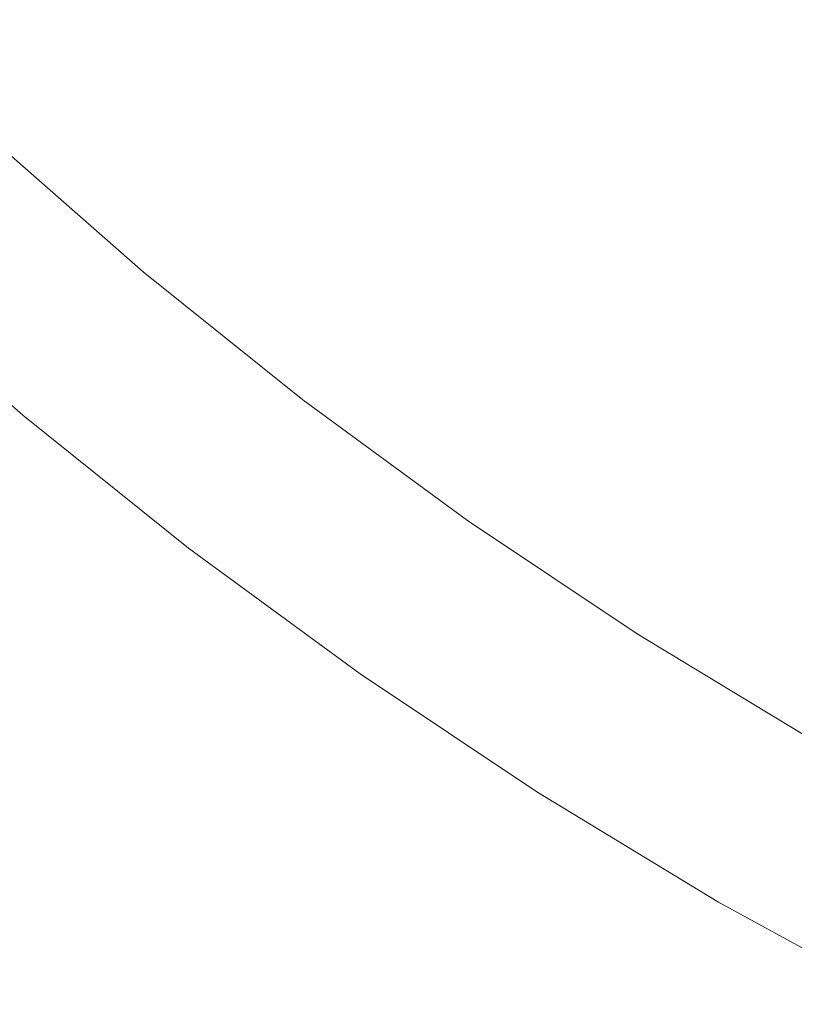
# Model space of a CAD drawing. Header units: millimetres. Extents: x -566 to 589, y -589 to 566.
# Tile 32 of 88: x -51 to -38, y -69 to -53. Entities that reach past the tile are written whole.
import ezdxf

# ---------------------------------------------------------------- set-up
doc = ezdxf.new("R2010")
doc.units = ezdxf.units.MM
doc.header["$LTSCALE"] = 50
doc.layers.add('ENERGY LIGHT RTP', color=7, linetype='Continuous', lineweight=5)

msp = doc.modelspace()

# ---------------------------------------------------------------- linework, layer by layer
at = {"layer": 'ENERGY LIGHT RTP', "color": 7, "linetype": 'Continuous', "lineweight": 5, "transparency": 33554687}
for points, invisible_edges in [([(-27.937, -27.588, 5796.985), (-26.707, -28.765, 5796.985), (-51.018, -55.296, -1400.015), (-53.382, -53.033, -1400.015)], 10), ([(-57.857, -52.696, -1400), (-55.503, -55.154, -1400), (-30.048, -29.698, 5800), (-31.315, -28.375, 5800)], 10), ([(-26.707, -28.765, 5796.985), (-25.427, -29.887, 5796.985), (-48.558, -57.453, -1400.015), (-51.018, -55.296, -1400.015)], 10), ([(-55.503, -55.154, -1400), (-53.045, -57.508, -1400), (-28.724, -30.966, 5800), (-30.048, -29.698, 5800)], 10), ([(-25.427, -29.887, 5796.985), (-24.1, -30.953, 5796.985), (-46.006, -59.502, -1400.015), (-48.558, -57.453, -1400.015)], 10), ([(-53.045, -57.508, -1400), (-50.486, -59.751, -1400), (-27.346, -32.174, 5800), (-28.724, -30.966, 5800)], 10), ([(-24.1, -30.953, 5796.985), (-22.727, -31.959, 5796.985), (-43.367, -61.436, -1400.015), (-46.006, -59.502, -1400.015)], 10), ([(-22.727, -31.959, 5796.985), (-21.312, -32.905, 5796.985), (-40.647, -63.254, -1400.015), (-43.367, -61.436, -1400.015)], 10), ([(-50.486, -59.751, -1400), (-47.832, -61.882, -1400), (-25.917, -33.321, 5800), (-27.346, -32.174, 5800)], 10), ([(-40.647, -63.254, -1400.015), (-21.312, -32.905, 5796.985), (-32.849, -53.795, 1030)], 11), ([(-47.832, -61.882, -1400), (-45.088, -63.894, -1400), (-24.439, -34.404, 5800), (-25.917, -33.321, 5800)], 10), ([(-45.088, -63.894, -1400), (-42.258, -65.785, -1400), (-22.916, -35.422, 5800), (-24.439, -34.404, 5800)], 10), ([(-42.258, -65.785, -1400), (-39.349, -67.55, -1400), (-21.349, -36.373, 5800), (-22.916, -35.422, 5800)], 10), ([(-21.349, -36.373, 5800), (-39.349, -67.55, -1400), (-32.849, -57.271, 1030)], 11), ([(-40.647, -63.254, -1400.015), (-32.849, -53.795, 1030), (-32.849, -55.018, 820)], 9), ([(-32.849, -55.018, 820), (-37.849, -64.952, -1400.015), (-40.647, -63.254, -1400.015)], 9), ([(-50.486, -59.751, -1400), (-53.045, -57.508, -1400), (-51.018, -55.296, -1400.015), (-48.558, -57.453, -1400.015)], 10), ([(-39.349, -67.55, -1400), (-32.849, -58.475, 820), (-32.849, -57.271, 1030)], 9), ([(-47.832, -61.882, -1400), (-50.486, -59.751, -1400), (-48.558, -57.453, -1400.015), (-46.006, -59.502, -1400.015)], 10), ([(-39.349, -67.55, -1400), (-32.845, -58.48, 819.575), (-32.849, -58.475, 820)], 9), ([(-32.831, -58.49, 819.151), (-32.845, -58.48, 819.575), (-39.349, -67.55, -1400)], 10), ([(-32.808, -58.505, 818.727), (-32.831, -58.49, 819.151), (-39.349, -67.55, -1400)], 10), ([(-32.777, -58.525, 818.304), (-32.808, -58.505, 818.727), (-39.349, -67.55, -1400)], 10), ([(-32.736, -58.55, 817.881), (-32.777, -58.525, 818.304), (-39.349, -67.55, -1400)], 10), ([(-32.687, -58.58, 817.46), (-32.736, -58.55, 817.881), (-39.349, -67.55, -1400)], 10), ([(-32.629, -58.614, 817.039), (-32.687, -58.58, 817.46), (-39.349, -67.55, -1400)], 10), ([(-32.561, -58.654, 816.62), (-32.629, -58.614, 817.039), (-39.349, -67.55, -1400)], 10), ([(-32.485, -58.698, 816.202), (-32.561, -58.654, 816.62), (-39.349, -67.55, -1400)], 10), ([(-32.4, -58.747, 815.786), (-32.485, -58.698, 816.202), (-39.349, -67.55, -1400)], 10), ([(-32.306, -58.8, 815.373), (-32.4, -58.747, 815.786), (-39.349, -67.55, -1400)], 10), ([(-32.204, -58.858, 814.96), (-32.306, -58.8, 815.373), (-39.349, -67.55, -1400)], 10), ([(-32.092, -58.92, 814.551), (-32.204, -58.858, 814.96), (-39.349, -67.55, -1400)], 10), ([(-31.972, -58.987, 814.144), (-32.092, -58.92, 814.551), (-39.349, -67.55, -1400)], 10), ([(-31.844, -59.058, 813.738), (-31.972, -58.987, 814.144), (-39.349, -67.55, -1400)], 10), ([(-31.707, -59.134, 813.337), (-31.844, -59.058, 813.738), (-39.349, -67.55, -1400)], 10), ([(-39.349, -67.55, -1400), (-31.561, -59.213, 812.938), (-31.707, -59.134, 813.337)], 9), ([(-31.403, -59.298, 812.544), (-31.561, -59.213, 812.938), (-39.349, -67.55, -1400)], 10), ([(-31.258, -59.376, 812.183), (-31.403, -59.298, 812.544), (-39.349, -67.55, -1400)], 10), ([(-39.349, -67.55, -1400), (-36.365, -69.187, -1400), (-31.258, -59.376, 812.183)], 10), ([(-45.088, -63.894, -1400), (-47.832, -61.882, -1400), (-46.006, -59.502, -1400.015), (-43.367, -61.436, -1400.015)], 10), ([(-42.258, -65.785, -1400), (-45.088, -63.894, -1400), (-43.367, -61.436, -1400.015), (-40.647, -63.254, -1400.015)], 10), ([(-39.349, -67.55, -1400), (-42.258, -65.785, -1400), (-40.647, -63.254, -1400.015), (-37.849, -64.952, -1400.015)], 10), ([(-36.365, -69.187, -1400), (-39.349, -67.55, -1400), (-37.849, -64.952, -1400.015), (-34.98, -66.526, -1400.015)], 10)]:
    msp.add_3dface(points, dxfattribs=dict(at, invisible_edges=invisible_edges))

doc.saveas('drawing.dxf')
